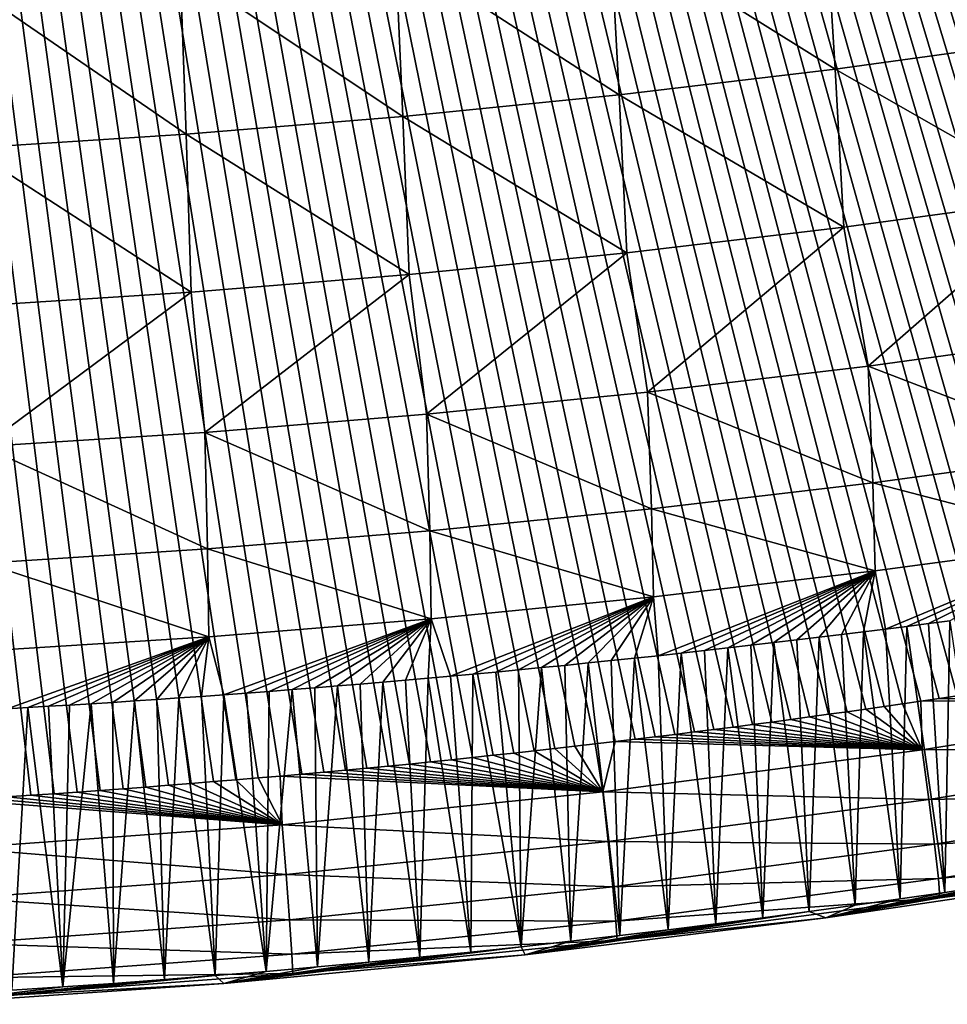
# Model space of a CAD drawing. Header units: metres. Extents: x -50 to 50, y -86 to 50.
# Tile 21 of 256: x 2.41 to 5.6, y -85.46 to -82.09. Entities that reach past the tile are written whole.
import ezdxf

# ---------------------------------------------------------------- set-up
doc = ezdxf.new("R2010")
doc.units = ezdxf.units.M
doc.layers.add('solid_MONTA1__SW0001', color=7, linetype='CONTINUOUS')

msp = doc.modelspace()

# ---------------------------------------------------------------- linework, layer by layer
at = {"layer": 'solid_MONTA1__SW0001'}
for points in [[(6.292215, -84.300728, 190.028778), (6.302178, -63.681835, 190.151154), (0.000021, -63.682346, 190.243835)], [(6.233705, -84.31041, 190.030426), (6.292215, -84.300728, 190.028778), (0.000021, -63.682346, 190.243835)], [(6.174844, -84.320023, 190.032059), (6.233705, -84.31041, 190.030426), (0.000021, -63.682346, 190.243835)], [(6.115639, -84.329582, 190.033676), (6.174844, -84.320023, 190.032059), (0.000021, -63.682346, 190.243835)], [(6.056095, -84.339088, 190.035294), (6.115639, -84.329582, 190.033676), (0.000021, -63.682346, 190.243835)], [(5.996216, -84.348564, 190.036911), (6.056095, -84.339088, 190.035294), (0.000021, -63.682346, 190.243835)], [(5.936007, -84.358017, 190.038513), (5.996216, -84.348564, 190.036911), (0.000021, -63.682346, 190.243835)], [(5.875473, -84.36747, 190.040115), (5.936007, -84.358017, 190.038513), (0.000021, -63.682346, 190.243835)], [(5.81462, -84.376923, 190.041702), (5.875473, -84.36747, 190.040115), (0.000021, -63.682346, 190.243835)], [(5.753457, -84.386368, 190.043289), (5.81462, -84.376923, 190.041702), (0.000021, -63.682346, 190.243835)], [(5.691985, -84.395767, 190.044861), (5.753457, -84.386368, 190.043289), (0.000021, -63.682346, 190.243835)], [(5.630198, -84.405113, 190.046417), (5.691985, -84.395767, 190.044861), (0.000021, -63.682346, 190.243835)], [(5.56809, -84.414406, 190.047974), (5.630198, -84.405113, 190.046417), (0.000021, -63.682346, 190.243835)], [(5.505653, -84.423645, 190.049515), (5.56809, -84.414406, 190.047974), (0.000021, -63.682346, 190.243835)], [(5.442881, -84.432831, 190.051056), (5.505653, -84.423645, 190.049515), (0.000021, -63.682346, 190.243835)], [(5.379766, -84.441948, 190.052582), (5.442881, -84.432831, 190.051056), (0.000021, -63.682346, 190.243835)], [(5.316301, -84.451012, 190.054092), (5.379766, -84.441948, 190.052582), (0.000021, -63.682346, 190.243835)], [(5.25248, -84.460007, 190.055603), (5.316301, -84.451012, 190.054092), (0.000021, -63.682346, 190.243835)], [(5.188294, -84.468933, 190.057098), (5.25248, -84.460007, 190.055603), (0.000021, -63.682346, 190.243835)], [(5.123739, -84.477791, 190.058594), (5.188294, -84.468933, 190.057098), (0.000021, -63.682346, 190.243835)], [(5.058805, -84.486572, 190.060059), (5.123739, -84.477791, 190.058594), (0.000021, -63.682346, 190.243835)], [(4.993486, -84.495285, 190.061523), (5.058805, -84.486572, 190.060059), (0.000021, -63.682346, 190.243835)], [(4.927776, -84.503922, 190.062988), (4.993486, -84.495285, 190.061523), (0.000021, -63.682346, 190.243835)], [(4.861667, -84.512474, 190.064438), (4.927776, -84.503922, 190.062988), (0.000021, -63.682346, 190.243835)], [(4.795151, -84.52095, 190.065872), (4.861667, -84.512474, 190.064438), (0.000021, -63.682346, 190.243835)], [(4.728223, -84.529335, 190.067291), (4.795151, -84.52095, 190.065872), (0.000021, -63.682346, 190.243835)], [(4.660876, -84.537636, 190.06871), (4.728223, -84.529335, 190.067291), (0.000021, -63.682346, 190.243835)], [(4.593101, -84.545853, 190.070114), (4.660876, -84.537636, 190.06871), (0.000021, -63.682346, 190.243835)], [(4.524934, -84.553993, 190.071503), (4.593101, -84.545853, 190.070114), (0.000021, -63.682346, 190.243835)], [(4.456423, -84.562096, 190.072876), (4.524934, -84.553993, 190.071503), (0.000021, -63.682346, 190.243835)], [(4.38756, -84.570145, 190.074234), (4.456423, -84.562096, 190.072876), (0.000021, -63.682346, 190.243835)], [(4.318336, -84.578133, 190.075577), (4.38756, -84.570145, 190.074234), (0.000021, -63.682346, 190.243835)], [(4.248744, -84.586067, 190.076904), (4.318336, -84.578133, 190.075577), (0.000021, -63.682346, 190.243835)], [(4.178773, -84.593925, 190.078232), (4.248744, -84.586067, 190.076904), (0.000021, -63.682346, 190.243835)], [(4.108416, -84.601715, 190.079529), (4.178773, -84.593925, 190.078232), (0.000021, -63.682346, 190.243835)], [(4.037663, -84.609421, 190.080811), (4.108416, -84.601715, 190.079529), (0.000021, -63.682346, 190.243835)], [(3.966507, -84.617043, 190.082092), (4.037663, -84.609421, 190.080811), (0.000021, -63.682346, 190.243835)], [(3.894938, -84.624573, 190.083344), (3.966507, -84.617043, 190.082092), (0.000021, -63.682346, 190.243835)], [(3.822948, -84.632004, 190.084579), (3.894938, -84.624573, 190.083344), (0.000021, -63.682346, 190.243835)], [(3.750527, -84.639336, 190.085815), (3.822948, -84.632004, 190.084579), (0.000021, -63.682346, 190.243835)], [(3.677669, -84.646553, 190.087021), (3.750527, -84.639336, 190.085815), (0.000021, -63.682346, 190.243835)], [(3.604362, -84.653664, 190.088211), (3.677669, -84.646553, 190.087021), (0.000021, -63.682346, 190.243835)], [(3.530601, -84.660645, 190.089386), (3.604362, -84.653664, 190.088211), (0.000021, -63.682346, 190.243835)], [(3.456374, -84.667503, 190.090546), (3.530601, -84.660645, 190.089386), (0.000021, -63.682346, 190.243835)], [(3.381674, -84.674225, 190.09169), (3.456374, -84.667503, 190.090546), (0.000021, -63.682346, 190.243835)], [(3.306492, -84.680809, 190.092804), (3.381674, -84.674225, 190.09169), (0.000021, -63.682346, 190.243835)], [(3.23082, -84.687248, 190.093918), (3.306492, -84.680809, 190.092804), (0.000021, -63.682346, 190.243835)], [(3.154703, -84.693573, 190.095001), (3.23082, -84.687248, 190.093918), (0.000021, -63.682346, 190.243835)], [(3.0782, -84.699837, 190.096069), (3.154703, -84.693573, 190.095001), (0.000021, -63.682346, 190.243835)], [(3.001299, -84.706032, 190.097107), (3.0782, -84.699837, 190.096069), (0.000021, -63.682346, 190.243835)], [(2.92399, -84.712135, 190.098129), (3.001299, -84.706032, 190.097107), (0.000021, -63.682346, 190.243835)], [(2.846261, -84.718147, 190.099136), (2.92399, -84.712135, 190.098129), (0.000021, -63.682346, 190.243835)], [(2.768103, -84.72406, 190.100113), (2.846261, -84.718147, 190.099136), (0.000021, -63.682346, 190.243835)], [(2.689504, -84.729866, 190.101074), (2.768103, -84.72406, 190.100113), (0.000021, -63.682346, 190.243835)], [(2.610453, -84.735542, 190.102005), (2.689504, -84.729866, 190.101074), (0.000021, -63.682346, 190.243835)], [(2.53094, -84.741096, 190.102921), (2.610453, -84.735542, 190.102005), (0.000021, -63.682346, 190.243835)], [(2.450954, -84.746513, 190.103806), (2.53094, -84.741096, 190.102921), (0.000021, -63.682346, 190.243835)], [(2.370483, -84.751785, 190.104675), (2.450954, -84.746513, 190.103806), (0.000021, -63.682346, 190.243835)], [(5.949889, -82.155006, 184.137146), (5.175448, -81.686356, 183.958374), (5.908742, -81.584518, 183.98996)], [(5.211159, -82.25679, 184.106125), (4.439675, -81.773956, 183.93071), (5.175448, -81.686356, 183.958374)], [(5.949889, -82.155006, 184.137146), (5.211159, -82.25679, 184.106125), (5.175448, -81.686356, 183.958374)], [(4.470341, -82.34436, 184.078796), (3.702549, -81.848351, 183.907288), (4.439675, -81.773956, 183.93071)], [(5.211159, -82.25679, 184.106125), (4.470341, -82.34436, 184.078796), (4.439675, -81.773956, 183.93071)], [(3.727859, -82.418762, 184.055664), (2.963667, -81.909309, 183.888077), (3.702549, -81.848351, 183.907288)], [(4.470341, -82.34436, 184.078796), (3.727859, -82.418762, 184.055664), (3.702549, -81.848351, 183.907288)], [(2.983946, -82.479698, 184.036697), (2.223377, -81.957245, 183.873093), (2.963667, -81.909309, 183.888077)], [(3.727859, -82.418762, 184.055664), (2.983946, -82.479698, 184.036697), (2.963667, -81.909309, 183.888077)], [(2.983946, -82.479698, 184.036697), (2.238921, -82.527618, 184.021927), (2.223377, -81.957245, 183.873093)], [(5.984835, -82.697418, 184.393936), (5.211159, -82.25679, 184.106125), (5.949889, -82.155006, 184.137146)], [(5.24154, -82.798965, 184.363449), (4.470341, -82.34436, 184.078796), (5.211159, -82.25679, 184.106125)], [(5.984835, -82.697418, 184.393936), (5.24154, -82.798965, 184.363449), (5.211159, -82.25679, 184.106125)], [(4.496406, -82.886421, 184.336426), (3.727859, -82.418762, 184.055664), (4.470341, -82.34436, 184.078796)], [(5.24154, -82.798965, 184.363449), (4.496406, -82.886421, 184.336426), (4.470341, -82.34436, 184.078796)], [(3.749332, -82.960732, 184.313599), (2.983946, -82.479698, 184.036697), (3.727859, -82.418762, 184.055664)], [(4.496406, -82.886421, 184.336426), (3.749332, -82.960732, 184.313599), (3.727859, -82.418762, 184.055664)], [(3.001165, -83.021568, 184.294876), (2.238921, -82.527618, 184.021927), (2.983946, -82.479698, 184.036697)], [(3.749332, -82.960732, 184.313599), (3.001165, -83.021568, 184.294876), (2.983946, -82.479698, 184.036697)], [(3.001165, -83.021568, 184.294876), (2.252135, -83.069405, 184.280289), (2.238921, -82.527618, 184.021927)], [(5.324494, -83.274857, 184.721512), (5.24154, -82.798965, 184.363449), (5.984835, -82.697418, 184.393936)], [(6.079818, -83.17131, 184.752167), (5.324494, -83.274857, 184.721512), (5.984835, -82.697418, 184.393936)], [(4.567658, -83.36409, 184.694168), (4.496406, -82.886421, 184.336426), (5.24154, -82.798965, 184.363449)], [(5.324494, -83.274857, 184.721512), (4.567658, -83.36409, 184.694168), (5.24154, -82.798965, 184.363449)], [(3.808564, -83.439911, 184.671082), (3.749332, -82.960732, 184.313599), (4.496406, -82.886421, 184.336426)], [(4.567658, -83.36409, 184.694168), (3.808564, -83.439911, 184.671082), (4.496406, -82.886421, 184.336426)], [(3.048616, -83.501961, 184.652161), (3.001165, -83.021568, 184.294876), (3.749332, -82.960732, 184.313599)], [(3.808564, -83.439911, 184.671082), (3.048616, -83.501961, 184.652161), (3.749332, -82.960732, 184.313599)], [(2.288039, -83.550713, 184.637421), (2.252135, -83.069405, 184.280289), (3.001165, -83.021568, 184.294876)], [(3.048616, -83.501961, 184.652161), (2.288039, -83.550713, 184.637421), (3.001165, -83.021568, 184.294876)], [(6.098464, -83.572212, 185.184341), (5.324494, -83.274857, 184.721512), (6.079818, -83.17131, 184.752167)], [(5.340638, -83.675278, 185.154099), (4.567658, -83.36409, 184.694168), (5.324494, -83.274857, 184.721512)], [(6.098464, -83.572212, 185.184341), (5.340638, -83.675278, 185.154099), (5.324494, -83.274857, 184.721512)], [(4.581479, -83.764229, 185.126999), (3.808564, -83.439911, 184.671082), (4.567658, -83.36409, 184.694168)], [(5.340638, -83.675278, 185.154099), (4.581479, -83.764229, 185.126999), (4.567658, -83.36409, 184.694168)], [(3.819872, -83.839798, 185.104141), (3.048616, -83.501961, 184.652161), (3.808564, -83.439911, 184.671082)], [(4.581479, -83.764229, 185.126999), (3.819872, -83.839798, 185.104141), (3.808564, -83.439911, 184.671082)], [(3.057681, -83.901627, 185.085403), (2.288039, -83.550713, 184.637421), (3.048616, -83.501961, 184.652161)], [(3.819872, -83.839798, 185.104141), (3.057681, -83.901627, 185.085403), (3.048616, -83.501961, 184.652161)], [(3.057681, -83.901627, 185.085403), (2.295049, -83.950203, 185.070831), (2.288039, -83.550713, 184.637421)], [(6.107763, -83.874771, 185.66272), (5.340638, -83.675278, 185.154099), (6.098464, -83.572212, 185.184341)], [(5.348625, -83.977257, 185.632767), (4.581479, -83.764229, 185.126999), (5.340638, -83.675278, 185.154099)], [(6.107763, -83.874771, 185.66272), (5.348625, -83.977257, 185.632767), (5.340638, -83.675278, 185.154099)], [(4.588289, -84.065849, 185.605835), (3.819872, -83.839798, 185.104141), (4.581479, -83.764229, 185.126999)], [(5.348625, -83.977257, 185.632767), (4.588289, -84.065849, 185.605835), (4.581479, -83.764229, 185.126999)], [(3.825372, -84.141098, 185.58313), (3.057681, -83.901627, 185.085403), (3.819872, -83.839798, 185.104141)], [(4.588289, -84.065849, 185.605835), (3.825372, -84.141098, 185.58313), (3.819872, -83.839798, 185.104141)], [(3.062086, -84.202644, 185.564514), (2.295049, -83.950203, 185.070831), (3.057681, -83.901627, 185.085403)], [(3.825372, -84.141098, 185.58313), (3.062086, -84.202644, 185.564514), (3.057681, -83.901627, 185.085403)], [(5.383564, -84.176643, 186.134338), (5.348625, -83.977257, 185.632767), (6.107763, -83.874771, 185.66272)], [(5.457768, -84.167206, 186.137009), (5.383564, -84.176643, 186.134338), (6.107763, -83.874771, 185.66272)], [(5.531405, -84.157692, 186.139648), (5.457768, -84.167206, 186.137009), (6.107763, -83.874771, 185.66272)], [(5.60451, -84.148117, 186.142273), (5.531405, -84.157692, 186.139648), (6.107763, -83.874771, 185.66272)], [(3.062086, -84.202644, 185.564514), (2.298504, -84.250999, 185.550003), (2.295049, -83.950203, 185.070831)], [(4.603335, -84.267792, 186.1073), (4.588289, -84.065849, 185.605835), (5.348625, -83.977257, 185.632767)], [(4.683386, -84.259102, 186.109924), (4.603335, -84.267792, 186.1073), (5.348625, -83.977257, 185.632767)], [(4.763298, -84.250282, 186.112579), (4.683386, -84.259102, 186.109924), (5.348625, -83.977257, 185.632767)], [(4.842953, -84.241333, 186.11525), (4.763298, -84.250282, 186.112579), (5.348625, -83.977257, 185.632767)], [(4.922232, -84.232277, 186.11795), (4.842953, -84.241333, 186.11525), (5.348625, -83.977257, 185.632767)], [(5.001013, -84.223137, 186.120667), (4.922232, -84.232277, 186.11795), (5.348625, -83.977257, 185.632767)], [(5.079176, -84.213913, 186.123398), (5.001013, -84.223137, 186.120667), (5.348625, -83.977257, 185.632767)], [(5.156601, -84.204643, 186.126129), (5.079176, -84.213913, 186.123398), (5.348625, -83.977257, 185.632767)], [(5.233167, -84.195335, 186.128876), (5.156601, -84.204643, 186.126129), (5.348625, -83.977257, 185.632767)], [(5.308759, -84.186012, 186.131622), (5.233167, -84.195335, 186.128876), (5.348625, -83.977257, 185.632767)], [(5.383564, -84.176643, 186.134338), (5.308759, -84.186012, 186.131622), (5.348625, -83.977257, 185.632767)], [(3.89115, -84.338257, 186.085632), (3.825372, -84.141098, 185.58313), (4.588289, -84.065849, 185.605835)], [(3.968489, -84.331192, 186.087814), (3.89115, -84.338257, 186.085632), (4.588289, -84.065849, 185.605835)], [(4.046489, -84.323921, 186.090057), (3.968489, -84.331192, 186.087814), (4.588289, -84.065849, 185.605835)], [(4.125054, -84.316452, 186.092377), (4.046489, -84.323921, 186.090057), (4.588289, -84.065849, 185.605835)], [(4.204095, -84.308792, 186.094742), (4.125054, -84.316452, 186.092377), (4.588289, -84.065849, 185.605835)], [(4.283521, -84.300941, 186.097168), (4.204095, -84.308792, 186.094742), (4.588289, -84.065849, 185.605835)], [(4.363244, -84.292915, 186.09964), (4.283521, -84.300941, 186.097168), (4.588289, -84.065849, 185.605835)], [(4.443178, -84.284706, 186.102158), (4.363244, -84.292915, 186.09964), (4.588289, -84.065849, 185.605835)], [(4.523237, -84.276329, 186.104706), (4.443178, -84.284706, 186.102158), (4.588289, -84.065849, 185.605835)], [(4.603335, -84.267792, 186.1073), (4.523237, -84.276329, 186.104706), (4.588289, -84.065849, 185.605835)], [(3.11397, -84.401703, 186.066528), (3.062086, -84.202644, 185.564514), (3.825372, -84.141098, 185.58313)], [(3.191669, -84.395973, 186.068237), (3.11397, -84.401703, 186.066528), (3.825372, -84.141098, 185.58313)], [(3.269596, -84.390091, 186.069977), (3.191669, -84.395973, 186.068237), (3.825372, -84.141098, 185.58313)], [(3.347661, -84.384064, 186.071762), (3.269596, -84.390091, 186.069977), (3.825372, -84.141098, 185.58313)], [(3.425781, -84.377892, 186.073608), (3.347661, -84.384064, 186.071762), (3.825372, -84.141098, 185.58313)], [(3.503869, -84.371582, 186.075485), (3.425781, -84.377892, 186.073608), (3.825372, -84.141098, 185.58313)], [(3.581842, -84.365143, 186.077423), (3.503869, -84.371582, 186.075485), (3.825372, -84.141098, 185.58313)], [(3.659621, -84.358589, 186.079407), (3.581842, -84.365143, 186.077423), (3.825372, -84.141098, 185.58313)], [(3.73713, -84.351913, 186.081436), (3.659621, -84.358589, 186.079407), (3.825372, -84.141098, 185.58313)], [(3.814303, -84.345139, 186.083511), (3.73713, -84.351913, 186.081436), (3.825372, -84.141098, 185.58313)], [(3.89115, -84.338257, 186.085632), (3.814303, -84.345139, 186.083511), (3.825372, -84.141098, 185.58313)], [(5.434703, -85.101616, 189.147827), (5.383564, -84.176643, 186.134338), (5.457768, -84.167206, 186.137009)], [(5.434703, -85.101616, 189.147827), (5.457768, -84.167206, 186.137009), (5.58778, -85.079453, 189.144104)], [(5.58778, -85.079453, 189.144104), (5.457768, -84.167206, 186.137009), (5.531405, -84.157692, 186.139648)], [(5.58778, -85.079453, 189.144104), (5.531405, -84.157692, 186.139648), (5.60451, -84.148117, 186.142273)], [(5.58778, -85.079453, 189.144104), (5.60451, -84.148117, 186.142273), (5.738705, -85.057091, 189.140366)], [(2.370085, -84.449585, 186.052078), (2.298504, -84.250999, 185.550003), (3.062086, -84.202644, 185.564514)], [(2.440363, -84.445595, 186.053314), (2.370085, -84.449585, 186.052078), (3.062086, -84.202644, 185.564514)], [(2.511748, -84.441429, 186.054596), (2.440363, -84.445595, 186.053314), (3.062086, -84.202644, 185.564514)], [(2.584229, -84.43708, 186.055923), (2.511748, -84.441429, 186.054596), (3.062086, -84.202644, 185.564514)], [(2.657712, -84.432549, 186.057297), (2.584229, -84.43708, 186.055923), (3.062086, -84.202644, 185.564514)], [(2.732094, -84.427841, 186.058731), (2.657712, -84.432549, 186.057297), (3.062086, -84.202644, 185.564514)], [(2.807271, -84.422958, 186.060196), (2.732094, -84.427841, 186.058731), (3.062086, -84.202644, 185.564514)], [(2.883143, -84.4179, 186.061707), (2.807271, -84.422958, 186.060196), (3.062086, -84.202644, 185.564514)], [(2.959615, -84.412666, 186.063278), (2.883143, -84.4179, 186.061707), (3.062086, -84.202644, 185.564514)], [(3.036588, -84.407265, 186.06488), (2.959615, -84.412666, 186.063278), (3.062086, -84.202644, 185.564514)], [(3.11397, -84.401703, 186.066528), (3.036588, -84.407265, 186.06488), (3.062086, -84.202644, 185.564514)], [(5.122173, -85.145149, 189.155197), (5.079176, -84.213913, 186.123398), (5.156601, -84.204643, 186.126129)], [(5.122173, -85.145149, 189.155197), (5.156601, -84.204643, 186.126129), (5.279496, -85.123535, 189.151535)], [(5.279496, -85.123535, 189.151535), (5.156601, -84.204643, 186.126129), (5.233167, -84.195335, 186.128876)], [(5.279496, -85.123535, 189.151535), (5.233167, -84.195335, 186.128876), (5.308759, -84.186012, 186.131622)], [(5.279496, -85.123535, 189.151535), (5.308759, -84.186012, 186.131622), (5.434703, -85.101616, 189.147827)], [(5.434703, -85.101616, 189.147827), (5.308759, -84.186012, 186.131622), (5.383564, -84.176643, 186.134338)], [(4.962787, -85.166389, 189.158783), (4.842953, -84.241333, 186.11525), (4.922232, -84.232277, 186.11795)], [(4.962787, -85.166389, 189.158783), (4.922232, -84.232277, 186.11795), (5.001013, -84.223137, 186.120667)], [(4.962787, -85.166389, 189.158783), (5.001013, -84.223137, 186.120667), (5.122173, -85.145149, 189.155197)], [(5.122173, -85.145149, 189.155197), (5.001013, -84.223137, 186.120667), (5.079176, -84.213913, 186.123398)], [(4.638179, -85.207542, 189.16568), (4.523237, -84.276329, 186.104706), (4.603335, -84.267792, 186.1073)], [(4.638179, -85.207542, 189.16568), (4.603335, -84.267792, 186.1073), (4.683386, -84.259102, 186.109924)], [(4.638179, -85.207542, 189.16568), (4.683386, -84.259102, 186.109924), (4.801424, -85.187202, 189.162292)], [(4.801424, -85.187202, 189.162292), (4.683386, -84.259102, 186.109924), (4.763298, -84.250282, 186.112579)], [(4.801424, -85.187202, 189.162292), (4.763298, -84.250282, 186.112579), (4.842953, -84.241333, 186.11525)], [(4.801424, -85.187202, 189.162292), (4.842953, -84.241333, 186.11525), (4.962787, -85.166389, 189.158783)], [(4.30451, -85.24678, 189.17215), (4.204095, -84.308792, 186.094742), (4.283521, -84.300941, 186.097168)], [(4.30451, -85.24678, 189.17215), (4.283521, -84.300941, 186.097168), (4.363244, -84.292915, 186.09964)], [(4.30451, -85.24678, 189.17215), (4.363244, -84.292915, 186.09964), (4.472847, -85.227371, 189.168961)], [(4.472847, -85.227371, 189.168961), (4.363244, -84.292915, 186.09964), (4.443178, -84.284706, 186.102158)], [(4.472847, -85.227371, 189.168961), (4.443178, -84.284706, 186.102158), (4.523237, -84.276329, 186.104706)], [(4.472847, -85.227371, 189.168961), (4.523237, -84.276329, 186.104706), (4.638179, -85.207542, 189.16568)], [(3.960605, -85.284027, 189.178238), (3.814303, -84.345139, 186.083511), (3.89115, -84.338257, 186.085632)], [(3.960605, -85.284027, 189.178238), (3.89115, -84.338257, 186.085632), (3.968489, -84.331192, 186.087814)], [(3.960605, -85.284027, 189.178238), (3.968489, -84.331192, 186.087814), (4.133578, -85.265694, 189.175247)], [(4.133578, -85.265694, 189.175247), (3.968489, -84.331192, 186.087814), (4.046489, -84.323921, 186.090057)], [(4.133578, -85.265694, 189.175247), (4.046489, -84.323921, 186.090057), (4.125054, -84.316452, 186.092377)], [(4.133578, -85.265694, 189.175247), (4.125054, -84.316452, 186.092377), (4.204095, -84.308792, 186.094742)], [(4.133578, -85.265694, 189.175247), (4.204095, -84.308792, 186.094742), (4.30451, -85.24678, 189.17215)], [(3.434841, -85.334915, 189.186523), (3.425781, -84.377892, 186.073608), (3.503869, -84.371582, 186.075485)], [(3.434841, -85.334915, 189.186523), (3.503869, -84.371582, 186.075485), (3.610706, -85.318695, 189.183884)], [(3.610706, -85.318695, 189.183884), (3.503869, -84.371582, 186.075485), (3.581842, -84.365143, 186.077423)], [(3.610706, -85.318695, 189.183884), (3.581842, -84.365143, 186.077423), (3.659621, -84.358589, 186.079407)], [(3.610706, -85.318695, 189.183884), (3.659621, -84.358589, 186.079407), (3.786137, -85.30172, 189.181122)], [(3.786137, -85.30172, 189.181122), (3.659621, -84.358589, 186.079407), (3.73713, -84.351913, 186.081436)], [(3.786137, -85.30172, 189.181122), (3.73713, -84.351913, 186.081436), (3.814303, -84.345139, 186.083511)], [(3.786137, -85.30172, 189.181122), (3.814303, -84.345139, 186.083511), (3.960605, -85.284027, 189.178238)], [(3.083944, -85.364922, 189.191422), (2.959615, -84.412666, 186.063278), (3.036588, -84.407265, 186.06488)], [(3.083944, -85.364922, 189.191422), (3.036588, -84.407265, 186.06488), (3.11397, -84.401703, 186.066528)], [(3.083944, -85.364922, 189.191422), (3.11397, -84.401703, 186.066528), (3.259073, -85.350334, 189.189026)], [(3.259073, -85.350334, 189.189026), (3.11397, -84.401703, 186.066528), (3.191669, -84.395973, 186.068237)], [(3.259073, -85.350334, 189.189026), (3.191669, -84.395973, 186.068237), (3.269596, -84.390091, 186.069977)], [(3.259073, -85.350334, 189.189026), (3.269596, -84.390091, 186.069977), (3.347661, -84.384064, 186.071762)], [(3.259073, -85.350334, 189.189026), (3.347661, -84.384064, 186.071762), (3.434841, -85.334915, 189.186523)], [(3.434841, -85.334915, 189.186523), (3.347661, -84.384064, 186.071762), (3.425781, -84.377892, 186.073608)], [(6.6011, -84.415398, 189.998444), (5.630198, -84.405113, 190.046417), (5.56809, -84.414406, 190.047974)], [(2.560486, -85.403908, 189.197815), (2.440363, -84.445595, 186.053314), (2.511748, -84.441429, 186.054596)], [(2.560486, -85.403908, 189.197815), (2.511748, -84.441429, 186.054596), (2.584229, -84.43708, 186.055923)], [(2.560486, -85.403908, 189.197815), (2.584229, -84.43708, 186.055923), (2.657712, -84.432549, 186.057297)], [(2.560486, -85.403908, 189.197815), (2.657712, -84.432549, 186.057297), (2.735036, -85.391678, 189.195801)], [(2.735036, -85.391678, 189.195801), (2.657712, -84.432549, 186.057297), (2.732094, -84.427841, 186.058731)], [(2.735036, -85.391678, 189.195801), (2.732094, -84.427841, 186.058731), (2.807271, -84.422958, 186.060196)], [(2.735036, -85.391678, 189.195801), (2.807271, -84.422958, 186.060196), (2.909425, -85.378685, 189.19368)], [(2.909425, -85.378685, 189.19368), (2.807271, -84.422958, 186.060196), (2.883143, -84.4179, 186.061707)], [(2.909425, -85.378685, 189.19368), (2.883143, -84.4179, 186.061707), (2.959615, -84.412666, 186.063278)], [(2.909425, -85.378685, 189.19368), (2.959615, -84.412666, 186.063278), (3.083944, -85.364922, 189.191422)], [(5.51, -84.590759, 190.027969), (5.379766, -84.441948, 190.052582), (5.316301, -84.451012, 190.054092)], [(5.51, -84.590759, 190.027969), (5.442881, -84.432831, 190.051056), (5.379766, -84.441948, 190.052582)], [(5.51, -84.590759, 190.027969), (5.505653, -84.423645, 190.049515), (5.442881, -84.432831, 190.051056)], [(6.6011, -84.415398, 189.998444), (5.56809, -84.414406, 190.047974), (5.505653, -84.423645, 190.049515)], [(5.51, -84.590759, 190.027969), (6.6011, -84.415398, 189.998444), (5.505653, -84.423645, 190.049515)], [(6.629932, -84.584244, 189.928879), (6.6011, -84.415398, 189.998444), (5.51, -84.590759, 190.027969)], [(2.385461, -85.41539, 189.199707), (2.370085, -84.449585, 186.052078), (2.440363, -84.445595, 186.053314)], [(2.385461, -85.41539, 189.199707), (2.440363, -84.445595, 186.053314), (2.560486, -85.403908, 189.197815)], [(5.51, -84.590759, 190.027969), (5.188294, -84.468933, 190.057098), (5.123739, -84.477791, 190.058594)], [(5.51, -84.590759, 190.027969), (5.25248, -84.460007, 190.055603), (5.188294, -84.468933, 190.057098)], [(5.51, -84.590759, 190.027969), (5.316301, -84.451012, 190.054092), (5.25248, -84.460007, 190.055603)], [(5.51, -84.590759, 190.027969), (4.927776, -84.503922, 190.062988), (4.861667, -84.512474, 190.064438)], [(5.51, -84.590759, 190.027969), (4.993486, -84.495285, 190.061523), (4.927776, -84.503922, 190.062988)], [(5.51, -84.590759, 190.027969), (5.058805, -84.486572, 190.060059), (4.993486, -84.495285, 190.061523)], [(5.51, -84.590759, 190.027969), (5.123739, -84.477791, 190.058594), (5.058805, -84.486572, 190.060059)], [(5.51, -84.590759, 190.027969), (4.660876, -84.537636, 190.06871), (4.593101, -84.545853, 190.070114)], [(5.51, -84.590759, 190.027969), (4.728223, -84.529335, 190.067291), (4.660876, -84.537636, 190.06871)], [(5.51, -84.590759, 190.027969), (4.795151, -84.52095, 190.065872), (4.728223, -84.529335, 190.067291)], [(5.51, -84.590759, 190.027969), (4.861667, -84.512474, 190.064438), (4.795151, -84.52095, 190.065872)], [(4.413682, -84.735085, 190.052277), (4.38756, -84.570145, 190.074234), (4.318336, -84.578133, 190.075577)], [(4.413682, -84.735085, 190.052277), (4.456423, -84.562096, 190.072876), (4.38756, -84.570145, 190.074234)], [(4.413682, -84.735085, 190.052277), (5.51, -84.590759, 190.027969), (4.456423, -84.562096, 190.072876)], [(5.51, -84.590759, 190.027969), (4.524934, -84.553993, 190.071503), (4.456423, -84.562096, 190.072876)], [(5.51, -84.590759, 190.027969), (4.593101, -84.545853, 190.070114), (4.524934, -84.553993, 190.071503)], [(4.413682, -84.735085, 190.052277), (4.037663, -84.609421, 190.080811), (3.966507, -84.617043, 190.082092)], [(4.413682, -84.735085, 190.052277), (4.108416, -84.601715, 190.079529), (4.037663, -84.609421, 190.080811)], [(4.413682, -84.735085, 190.052277), (4.178773, -84.593925, 190.078232), (4.108416, -84.601715, 190.079529)], [(4.413682, -84.735085, 190.052277), (4.248744, -84.586067, 190.076904), (4.178773, -84.593925, 190.078232)], [(4.413682, -84.735085, 190.052277), (4.318336, -84.578133, 190.075577), (4.248744, -84.586067, 190.076904)], [(5.533013, -84.76062, 189.95871), (5.51, -84.590759, 190.027969), (4.413682, -84.735085, 190.052277)], [(5.533013, -84.76062, 189.95871), (6.629932, -84.584244, 189.928879), (5.51, -84.590759, 190.027969)], [(6.654397, -84.737274, 189.80899), (6.629932, -84.584244, 189.928879), (5.533013, -84.76062, 189.95871)], [(4.413682, -84.735085, 190.052277), (3.750527, -84.639336, 190.085815), (3.677669, -84.646553, 190.087021)], [(4.413682, -84.735085, 190.052277), (3.822948, -84.632004, 190.084579), (3.750527, -84.639336, 190.085815)], [(4.413682, -84.735085, 190.052277), (3.894938, -84.624573, 190.083344), (3.822948, -84.632004, 190.084579)], [(4.413682, -84.735085, 190.052277), (3.966507, -84.617043, 190.082092), (3.894938, -84.624573, 190.083344)], [(4.413682, -84.735085, 190.052277), (3.381674, -84.674225, 190.09169), (3.306492, -84.680809, 190.092804)], [(4.413682, -84.735085, 190.052277), (3.456374, -84.667503, 190.090546), (3.381674, -84.674225, 190.09169)], [(4.413682, -84.735085, 190.052277), (3.530601, -84.660645, 190.089386), (3.456374, -84.667503, 190.090546)], [(4.413682, -84.735085, 190.052277), (3.604362, -84.653664, 190.088211), (3.530601, -84.660645, 190.089386)], [(4.413682, -84.735085, 190.052277), (3.677669, -84.646553, 190.087021), (3.604362, -84.653664, 190.088211)], [(3.313553, -84.847313, 190.071274), (2.92399, -84.712135, 190.098129), (2.846261, -84.718147, 190.099136)], [(3.313553, -84.847313, 190.071274), (3.001299, -84.706032, 190.097107), (2.92399, -84.712135, 190.098129)], [(3.313553, -84.847313, 190.071274), (3.0782, -84.699837, 190.096069), (3.001299, -84.706032, 190.097107)], [(3.313553, -84.847313, 190.071274), (3.154703, -84.693573, 190.095001), (3.0782, -84.699837, 190.096069)], [(3.313553, -84.847313, 190.071274), (3.23082, -84.687248, 190.093918), (3.154703, -84.693573, 190.095001)], [(3.313553, -84.847313, 190.071274), (3.306492, -84.680809, 190.092804), (3.23082, -84.687248, 190.093918)], [(3.313553, -84.847313, 190.071274), (4.413682, -84.735085, 190.052277), (3.306492, -84.680809, 190.092804)], [(3.313553, -84.847313, 190.071274), (2.450954, -84.746513, 190.103806), (2.370483, -84.751785, 190.104675)], [(3.313553, -84.847313, 190.071274), (2.53094, -84.741096, 190.102921), (2.450954, -84.746513, 190.103806)], [(3.313553, -84.847313, 190.071274), (2.610453, -84.735542, 190.102005), (2.53094, -84.741096, 190.102921)], [(3.313553, -84.847313, 190.071274), (2.689504, -84.729866, 190.101074), (2.610453, -84.735542, 190.102005)], [(3.313553, -84.847313, 190.071274), (2.768103, -84.72406, 190.100113), (2.689504, -84.729866, 190.101074)], [(3.313553, -84.847313, 190.071274), (2.846261, -84.718147, 190.099136), (2.768103, -84.72406, 190.100113)], [(4.432266, -84.905571, 189.983215), (4.413682, -84.735085, 190.052277), (3.313553, -84.847313, 190.071274)], [(4.432266, -84.905571, 189.983215), (5.533013, -84.76062, 189.95871), (4.413682, -84.735085, 190.052277)], [(5.552476, -84.914566, 189.839081), (6.654397, -84.737274, 189.80899), (5.533013, -84.76062, 189.95871)], [(6.670945, -84.853714, 189.647308), (6.654397, -84.737274, 189.80899), (5.552476, -84.914566, 189.839081)], [(3.313553, -84.847313, 190.071274), (2.289518, -84.756897, 190.105515), (2.208046, -84.761848, 190.106323)], [(2.210549, -84.928268, 190.084885), (3.313553, -84.847313, 190.071274), (2.208046, -84.761848, 190.106323)], [(3.313553, -84.847313, 190.071274), (2.370483, -84.751785, 190.104675), (2.289518, -84.756897, 190.105515)], [(5.552476, -84.914566, 189.839081), (5.533013, -84.76062, 189.95871), (4.432266, -84.905571, 189.983215)], [(3.327512, -85.018311, 190.00238), (3.313553, -84.847313, 190.071274), (2.210549, -84.928268, 190.084885)], [(3.327512, -85.018311, 190.00238), (4.432266, -84.905571, 189.983215), (3.313553, -84.847313, 190.071274)], [(5.565557, -85.031708, 189.677582), (6.670945, -84.853714, 189.647308), (5.552476, -84.914566, 189.839081)], [(5.565557, -85.031708, 189.677582), (6.67762, -84.919792, 189.462936), (6.670945, -84.853714, 189.647308)], [(4.447993, -85.060081, 189.86377), (4.432266, -84.905571, 189.983215), (3.327512, -85.018311, 190.00238)], [(4.447993, -85.060081, 189.86377), (5.552476, -84.914566, 189.839081), (4.432266, -84.905571, 189.983215)], [(5.565557, -85.031708, 189.677582), (5.552476, -84.914566, 189.839081), (4.447993, -85.060081, 189.86377)], [(2.219974, -85.099617, 190.016098), (3.327512, -85.018311, 190.00238), (2.210549, -84.928268, 190.084885)], [(5.565557, -85.031708, 189.677582), (5.570709, -85.098183, 189.493301), (6.67762, -84.919792, 189.462936)], [(6.67762, -84.919792, 189.462936), (5.570709, -85.098183, 189.493301), (6.205354, -85.014511, 189.292084)], [(6.179012, -84.988831, 189.129105), (6.205354, -85.014511, 189.292084), (5.178761, -85.167297, 189.318283)], [(6.034156, -85.011879, 189.132904), (6.179012, -84.988831, 189.129105), (5.178761, -85.167297, 189.318283)], [(5.887459, -85.034592, 189.136642), (6.034156, -85.011879, 189.132904), (5.178761, -85.167297, 189.318283)], [(5.570709, -85.098183, 189.493301), (5.178761, -85.167297, 189.318283), (6.205354, -85.014511, 189.292084)], [(3.339326, -85.173286, 189.883072), (3.327512, -85.018311, 190.00238), (2.219974, -85.099617, 190.016098)], [(3.339326, -85.173286, 189.883072), (4.447993, -85.060081, 189.86377), (3.327512, -85.018311, 190.00238)], [(4.458577, -85.177658, 189.702408), (5.565557, -85.031708, 189.677582), (4.447993, -85.060081, 189.86377)], [(4.458577, -85.177658, 189.702408), (5.570709, -85.098183, 189.493301), (5.565557, -85.031708, 189.677582)], [(5.738705, -85.057091, 189.140366), (5.887459, -85.034592, 189.136642), (5.178761, -85.167297, 189.318283)], [(4.458577, -85.177658, 189.702408), (4.447993, -85.060081, 189.86377), (3.339326, -85.173286, 189.883072)], [(5.58778, -85.079453, 189.144104), (5.738705, -85.057091, 189.140366), (5.178761, -85.167297, 189.318283)], [(5.434703, -85.101616, 189.147827), (5.58778, -85.079453, 189.144104), (5.178761, -85.167297, 189.318283)], [(2.227957, -85.254913, 189.896896), (3.339326, -85.173286, 189.883072), (2.219974, -85.099617, 190.016098)], [(4.458577, -85.177658, 189.702408), (4.462764, -85.244377, 189.518188), (5.570709, -85.098183, 189.493301)], [(5.570709, -85.098183, 189.493301), (4.462764, -85.244377, 189.518188), (5.178761, -85.167297, 189.318283)], [(5.279496, -85.123535, 189.151535), (5.434703, -85.101616, 189.147827), (5.178761, -85.167297, 189.318283)], [(5.122173, -85.145149, 189.155197), (5.178761, -85.167297, 189.318283), (4.147512, -85.293884, 189.339844)], [(4.962787, -85.166389, 189.158783), (5.122173, -85.145149, 189.155197), (4.147512, -85.293884, 189.339844)], [(5.122173, -85.145149, 189.155197), (5.279496, -85.123535, 189.151535), (5.178761, -85.167297, 189.318283)], [(3.347276, -85.291206, 189.721817), (3.339326, -85.173286, 189.883072), (2.227957, -85.254913, 189.896896)], [(3.347276, -85.291206, 189.721817), (4.458577, -85.177658, 189.702408), (3.339326, -85.173286, 189.883072)], [(3.347276, -85.291206, 189.721817), (4.462764, -85.244377, 189.518188), (4.458577, -85.177658, 189.702408)], [(4.801424, -85.187202, 189.162292), (4.962787, -85.166389, 189.158783), (4.147512, -85.293884, 189.339844)], [(4.462764, -85.244377, 189.518188), (4.147512, -85.293884, 189.339844), (5.178761, -85.167297, 189.318283)], [(4.638179, -85.207542, 189.16568), (4.801424, -85.187202, 189.162292), (4.147512, -85.293884, 189.339844)], [(4.472847, -85.227371, 189.168961), (4.638179, -85.207542, 189.16568), (4.147512, -85.293884, 189.339844)], [(3.347276, -85.291206, 189.721817), (3.350423, -85.358124, 189.537659), (4.462764, -85.244377, 189.518188)], [(4.462764, -85.244377, 189.518188), (3.350423, -85.358124, 189.537659), (4.147512, -85.293884, 189.339844)], [(4.133578, -85.265694, 189.175247), (4.30451, -85.24678, 189.17215), (4.147512, -85.293884, 189.339844)], [(4.30451, -85.24678, 189.17215), (4.472847, -85.227371, 189.168961), (4.147512, -85.293884, 189.339844)], [(2.233338, -85.373085, 189.735718), (3.347276, -85.291206, 189.721817), (2.227957, -85.254913, 189.896896)], [(4.133578, -85.265694, 189.175247), (4.147512, -85.293884, 189.339844), (3.113475, -85.39225, 189.356659)], [(3.960605, -85.284027, 189.178238), (4.133578, -85.265694, 189.175247), (3.113475, -85.39225, 189.356659)], [(3.786137, -85.30172, 189.181122), (3.960605, -85.284027, 189.178238), (3.113475, -85.39225, 189.356659)], [(2.233338, -85.373085, 189.735718), (3.350423, -85.358124, 189.537659), (3.347276, -85.291206, 189.721817)], [(3.350423, -85.358124, 189.537659), (3.113475, -85.39225, 189.356659), (4.147512, -85.293884, 189.339844)], [(3.610706, -85.318695, 189.183884), (3.786137, -85.30172, 189.181122), (3.113475, -85.39225, 189.356659)], [(3.434841, -85.334915, 189.186523), (3.610706, -85.318695, 189.183884), (3.113475, -85.39225, 189.356659)], [(3.083944, -85.364922, 189.191422), (3.259073, -85.350334, 189.189026), (3.113475, -85.39225, 189.356659)], [(3.259073, -85.350334, 189.189026), (3.434841, -85.334915, 189.186523), (3.113475, -85.39225, 189.356659)], [(3.083944, -85.364922, 189.191422), (3.113475, -85.39225, 189.356659), (2.07707, -85.463318, 189.368713)], [(2.909425, -85.378685, 189.19368), (3.083944, -85.364922, 189.191422), (2.07707, -85.463318, 189.368713)], [(2.735036, -85.391678, 189.195801), (2.909425, -85.378685, 189.19368), (2.07707, -85.463318, 189.368713)], [(2.233338, -85.373085, 189.735718), (2.235482, -85.440147, 189.55159), (3.350423, -85.358124, 189.537659)], [(3.350423, -85.358124, 189.537659), (2.235482, -85.440147, 189.55159), (3.113475, -85.39225, 189.356659)], [(2.560486, -85.403908, 189.197815), (2.735036, -85.391678, 189.195801), (2.07707, -85.463318, 189.368713)], [(2.235482, -85.440147, 189.55159), (2.07707, -85.463318, 189.368713), (3.113475, -85.39225, 189.356659)], [(2.385461, -85.41539, 189.199707), (2.560486, -85.403908, 189.197815), (2.07707, -85.463318, 189.368713)]]:
    msp.add_3dface(points, dxfattribs=at)

doc.saveas('drawing.dxf')
